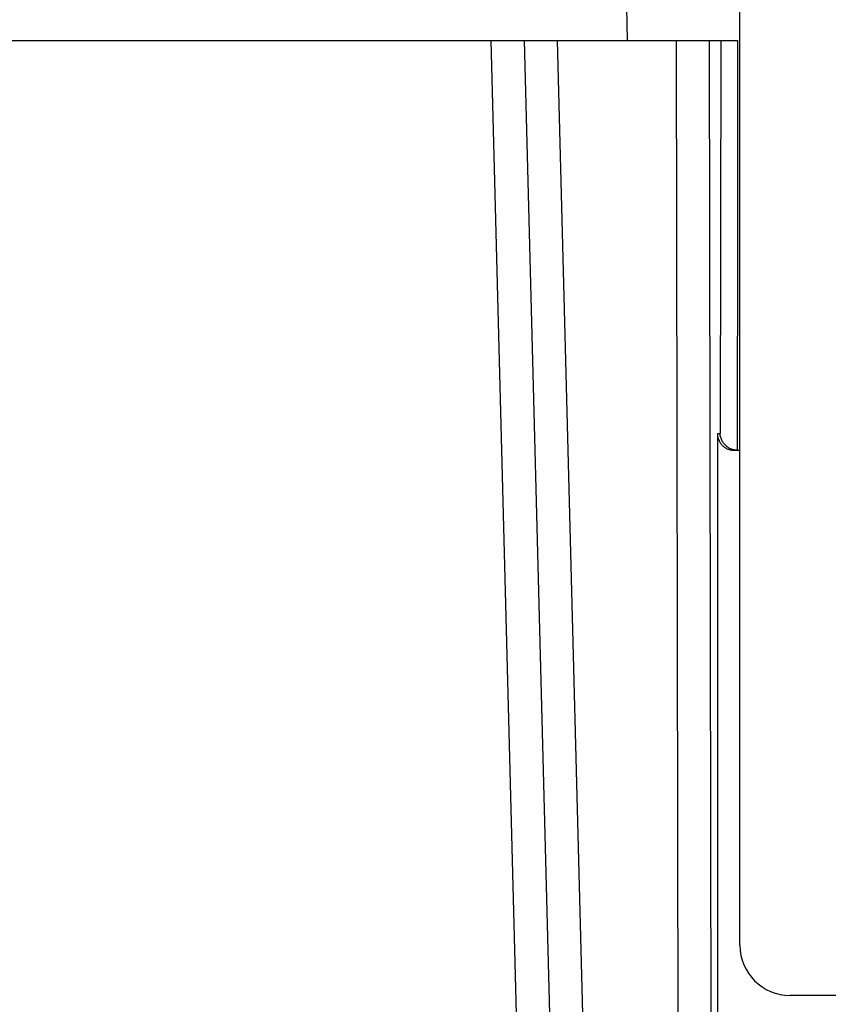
# Model space of a CAD drawing. Header units: inches. Extents: x 0 to 34, y 0 to 22.
# Tile 5 of 93: x 15.691 to 16.175, y 3.888 to 4.476. Entities that reach past the tile are written whole.
import ezdxf

# ---------------------------------------------------------------- set-up
doc = ezdxf.new("R2010")
doc.units = ezdxf.units.IN
doc.header["$LTSCALE"] = 1.87
doc.header["$MEASUREMENT"] = 0
doc.layers.get('0').update_dxf_attribs({"linetype": 'CONTINUOUS'})

msp = doc.modelspace()

# ---------------------------------------------------------------- linework, layer by layer
at = {"color": 7, "linetype": 'CONTINUOUS'}
for p, q in [((16.12198, 3.92289), (16.12198, 4.50989)), ((16.05419, 4.48389), (16.05454, 4.46389)), ((15.40404, 4.46389), (16.12052, 4.46389)), ((15.97284, 4.46389), (15.99567, 3.5918)), ((15.99283, 4.46389), (16.01798, 3.50337)), ((16.03696, 3.5418), (16.01281, 4.46389)), ((16.08378, 4.46389), (16.08538, 3.59054)), ((16.10535, 3.59125), (16.10375, 4.46389)), ((16.11054, 4.46389), (16.11011, 4.22889)), ((16.10849, 4.22889), (16.10849, 3.88224)), ((16.10849, 4.22889), (16.11011, 4.22889)), ((16.1185, 4.21889), (16.12198, 4.21889)), ((16.23398, 3.89289), (16.15198, 3.89289))]:
    msp.add_line(p, q, dxfattribs=at)
msp.add_arc((16.15198, 3.92289), 0.03, 180, 270, dxfattribs=at)
for points, knots in [([(16.12052, 4.46389), (16.12049, 4.43696), (16.12043, 4.38235), (16.12043, 4.30069), (16.12037, 4.24595), (16.12034, 4.21889)], [0, 0, 0, 0, 0.329761, 0.668698, 1, 1, 1, 1]), ([(16.10849, 4.22889), (16.10849, 4.22857), (16.10852, 4.22791), (16.10866, 4.22694), (16.1089, 4.22599), (16.10923, 4.22506), (16.10965, 4.22417), (16.11016, 4.22333), (16.11075, 4.22254), (16.11141, 4.22181), (16.11214, 4.22115), (16.11293, 4.22057), (16.11377, 4.22006), (16.11466, 4.21964), (16.11559, 4.21931), (16.11654, 4.21907), (16.11752, 4.21893), (16.11817, 4.21889), (16.1185, 4.21889)], [0, 0, 0, 0, 0.062378, 0.124863, 0.187198, 0.249666, 0.312156, 0.374531, 0.437077, 0.49954, 0.562016, 0.624609, 0.687065, 0.749664, 0.812273, 0.874772, 0.937435, 1, 1, 1, 1]), ([(16.11855, 4.2191), (16.11836, 4.21914), (16.1179, 4.21925), (16.11717, 4.21948), (16.11636, 4.2198), (16.11556, 4.2202), (16.11477, 4.22069), (16.114, 4.22127), (16.11325, 4.22194), (16.11254, 4.2227), (16.11189, 4.22356), (16.11132, 4.2245), (16.11084, 4.22551), (16.11047, 4.22659), (16.11021, 4.22773), (16.11013, 4.2285), (16.11011, 4.22889)], [0, 0, 0, 0, 0.041872, 0.10233, 0.164587, 0.228976, 0.295781, 0.36515, 0.437345, 0.512345, 0.589797, 0.669067, 0.749639, 0.831867, 0.915476, 1, 1, 1, 1]), ([(16.11994, 4.21888), (16.11982, 4.2189), (16.11943, 4.21898), (16.11904, 4.21902), (16.11878, 4.21906)], [0, 0, 0, 0, 0.325362, 1, 1, 1, 1])]:
    msp.add_open_spline(points, degree=3, knots=knots, dxfattribs=at)
msp.add_open_spline([(16.11878, 4.21906), (16.1187, 4.21907), (16.11862, 4.21909), (16.11855, 4.2191)], degree=3, dxfattribs=at)

doc.saveas('drawing.dxf')
